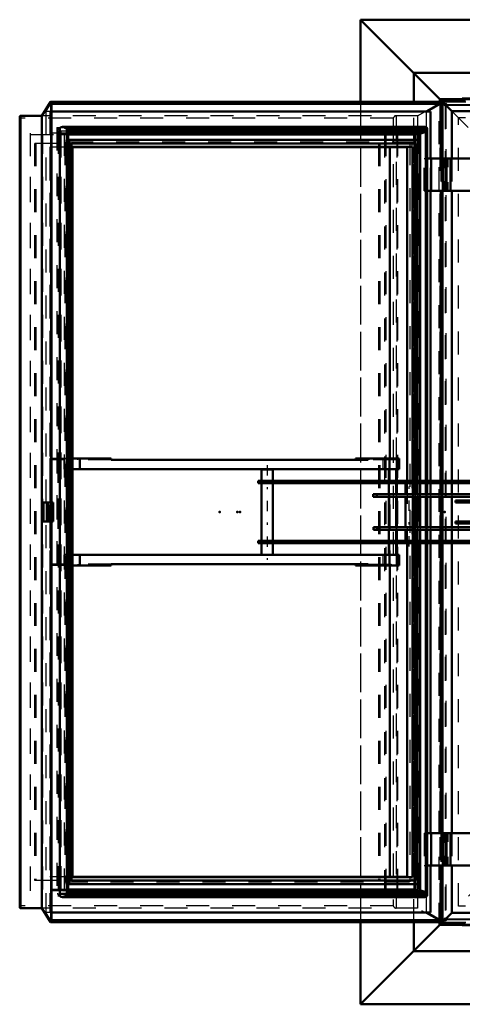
# Model space of a CAD drawing. Header units: millimetres. Extents: x 0 to 420, y 0 to 297.
# Tile 13 of 52: x 87 to 106, y 164 to 207. Entities that reach past the tile are written whole.
import ezdxf

# ---------------------------------------------------------------- set-up
doc = ezdxf.new("R2010")
doc.units = ezdxf.units.MM
doc.linetypes.add('Center', pattern=[1.5, 0.45, -0.5, 0.05, -0.5])
doc.linetypes.add('Dashed', pattern=[2, 1, -1])
for name, color, linetype, lineweight in [('2d ConnectionPoints', 7, 'Continuous', 50), ('AM_0', 7, 'Continuous', 50), ('AM_4', 3, 'Continuous', 25), ('AM_7', 7, 'Center', 25), ('AM_9', 6, 'Dashed', 25)]:
    doc.layers.add(name, color=color, linetype=linetype, lineweight=lineweight)

# ---------------------------------------------------------------- blocks, each defined once
blk = doc.blocks.new('85_FGS30015018025O110U_0_in_150180C2125Y2N4N_300Op0__1203')
at = {"layer": 'AM_0'}
for p, q in [((97.523, 187.426), (97.523, 186.936)), ((98.023, 187.426), (97.523, 187.426)), ((98.023, 186.936), (98.023, 187.426)), ((97.373, 186.936), (97.373, 186.836)), ((97.373, 186.936), (113.54, 186.936)), ((97.373, 186.836), (113.179, 186.836)), ((97.523, 186.836), (97.523, 184.316)), ((97.992, 186.836), (97.992, 186.936)), ((98.023, 184.316), (98.023, 186.836)), ((103.781, 186.836), (103.781, 186.351)), ((104.101, 186.351), (104.101, 186.836)), ((102.375, 186.351), (112.426, 186.351)), ((102.375, 186.236), (102.375, 186.351)), ((102.375, 186.236), (112.19, 186.236)), ((102.54, 186.236), (102.54, 186.351)), ((103.069, 186.236), (103.069, 186.351)), ((103.781, 186.236), (103.781, 184.916)), ((104.101, 184.916), (104.101, 186.236)), ((105.965, 185.996), (105.965, 186.076)), ((105.965, 186.076), (112.426, 186.076)), ((105.965, 185.996), (111.267, 185.996)), ((105.965, 185.156), (111.267, 185.156)), ((105.965, 185.156), (105.965, 185.076)), ((105.965, 185.076), (112.426, 185.076)), ((102.392, 184.916), (102.392, 184.801)), ((102.392, 184.916), (112.192, 184.916)), ((102.392, 184.801), (112.426, 184.801)), ((102.558, 184.916), (102.558, 184.801)), ((103.089, 184.916), (103.089, 184.801)), ((103.781, 184.801), (103.781, 184.316)), ((104.101, 184.316), (104.101, 184.801)), ((97.373, 184.316), (97.373, 184.216)), ((97.373, 184.316), (113.179, 184.316)), ((97.373, 184.216), (113.54, 184.216)), ((97.523, 184.216), (97.523, 183.706)), ((97.992, 184.316), (97.992, 184.216)), ((98.023, 183.706), (98.023, 184.216))]:
    blk.add_line(p, q, dxfattribs=at)
at = {"layer": 'AM_7'}
for p, q in [((97.773, 187.613), (97.773, 183.499)), ((103.941, 184.08), (103.941, 187.072))]:
    blk.add_line(p, q, dxfattribs=at)
at = {"layer": 'AM_9'}
for p, q in [((97.668, 186.836), (97.668, 186.936)), ((103.082, 186.836), (103.082, 186.936)), ((97.668, 184.316), (97.668, 184.216)), ((103.082, 184.316), (103.082, 184.216)), ((97.523, 183.706), (97.523, 183.686)), ((98.023, 183.686), (97.523, 183.686)), ((98.023, 183.686), (98.023, 183.706))]:
    blk.add_line(p, q, dxfattribs=at)
blk = doc.blocks.new('92_FGS3001501802511U_0_in_150180C2125Y2N4N_300Op0__1203')
at = {"layer": 'AM_0'}
for p, q in [((90.985, 187.906), (89.31, 187.906)), ((89.631, 187.446), (89.631, 187.906)), ((90.985, 187.846), (90.985, 187.906)), ((90.985, 187.846), (102.158, 187.846)), ((101.609, 187.846), (101.609, 187.906)), ((103.512, 187.906), (101.609, 187.906)), ((102.158, 187.906), (102.158, 187.846)), ((103.512, 187.446), (103.512, 187.906)), ((89.31, 187.446), (103.512, 187.446)), ((103.064, 187.446), (103.064, 186.936)), ((103.376, 187.446), (103.376, 186.936)), ((103.41, 186.936), (103.41, 187.446)), ((103.064, 186.836), (103.064, 186.351)), ((103.376, 186.836), (103.376, 186.351)), ((103.41, 186.351), (103.41, 186.836)), ((103.064, 186.236), (103.064, 184.916)), ((103.376, 186.236), (103.376, 184.916)), ((103.41, 184.916), (103.41, 186.236)), ((103.064, 184.801), (103.064, 184.316)), ((103.376, 184.801), (103.376, 184.316)), ((103.41, 184.316), (103.41, 184.801)), ((103.064, 184.216), (103.064, 183.706)), ((103.376, 184.216), (103.376, 183.706)), ((103.41, 183.706), (103.41, 184.216)), ((103.512, 183.706), (89.31, 183.706)), ((89.631, 183.706), (89.631, 183.246)), ((103.512, 183.246), (103.512, 183.706)), ((90.985, 183.246), (89.31, 183.246)), ((90.985, 183.306), (90.985, 183.246)), ((90.985, 183.306), (102.158, 183.306)), ((101.609, 183.246), (101.609, 183.306)), ((103.512, 183.246), (101.609, 183.246)), ((102.158, 183.306), (102.158, 183.246))]:
    blk.add_line(p, q, dxfattribs=at)
at = {"layer": 'AM_9'}
for p, q in [((89.31, 187.906), (88.324, 187.906)), ((88.324, 187.906), (88.324, 183.246)), ((88.358, 183.306), (88.358, 187.846)), ((90.985, 187.846), (88.358, 187.846)), ((88.635, 183.246), (88.635, 187.906)), ((88.669, 187.846), (88.669, 183.306)), ((88.927, 187.846), (88.927, 187.446)), ((88.933, 187.846), (88.933, 187.906)), ((89.23, 187.846), (89.23, 187.906)), ((89.295, 187.846), (89.295, 187.906)), ((89.541, 187.846), (89.541, 187.906)), ((90.436, 187.846), (90.436, 187.906)), ((103.376, 187.846), (102.158, 187.846)), ((102.193, 187.906), (102.193, 187.846)), ((102.504, 187.846), (102.504, 187.906)), ((102.807, 187.846), (102.807, 187.446)), ((103.064, 187.846), (103.064, 187.446)), ((103.099, 183.246), (103.099, 187.906)), ((103.112, 187.846), (103.112, 187.906)), ((103.176, 187.846), (103.176, 187.906)), ((103.376, 187.846), (103.376, 187.446)), ((103.41, 187.446), (103.41, 187.906)), ((88.927, 187.446), (89.31, 187.446)), ((103.064, 186.936), (103.064, 186.836)), ((103.376, 186.936), (103.376, 186.836)), ((103.41, 186.836), (103.41, 186.936)), ((103.064, 186.351), (103.064, 186.236)), ((103.376, 186.351), (103.376, 186.236)), ((103.41, 186.236), (103.41, 186.351)), ((103.064, 184.916), (103.064, 184.801)), ((103.376, 184.916), (103.376, 184.801)), ((103.41, 184.801), (103.41, 184.916)), ((103.064, 184.316), (103.064, 184.216)), ((103.376, 184.316), (103.376, 184.216)), ((103.41, 184.216), (103.41, 184.316)), ((89.31, 183.706), (88.927, 183.706)), ((88.927, 183.706), (88.927, 183.306)), ((102.807, 183.706), (102.807, 183.306)), ((103.064, 183.706), (103.064, 183.306)), ((103.376, 183.706), (103.376, 183.306)), ((103.41, 183.246), (103.41, 183.706)), ((89.31, 183.246), (88.324, 183.246)), ((90.985, 183.306), (88.358, 183.306)), ((88.933, 183.306), (88.933, 183.246)), ((89.23, 183.306), (89.23, 183.246)), ((89.295, 183.306), (89.295, 183.246)), ((89.541, 183.306), (89.541, 183.246)), ((90.436, 183.306), (90.436, 183.246)), ((102.158, 183.306), (103.376, 183.306)), ((102.193, 183.246), (102.193, 183.306)), ((102.504, 183.246), (102.504, 183.306)), ((103.112, 183.246), (103.112, 183.306)), ((103.176, 183.246), (103.176, 183.306))]:
    blk.add_line(p, q, dxfattribs=at)
blk = doc.blocks.new('93_Flat_Glass_Skylight_300150180_6_0_in_150180C2125Y2N4N_300Op0__1203')
at = {"layer": 'AM_0'}
for p, q in [((88.75, 202.254), (88.75, 168.898)), ((104.629, 202.328), (88.853, 202.328)), ((89.11, 202.248), (89.049, 202.248)), ((89.052, 202.246), (89.049, 202.248)), ((89.052, 202.246), (89.052, 168.906)), ((89.111, 202.246), (89.11, 202.248)), ((104.675, 202.246), (89.111, 202.246)), ((104.675, 202.246), (104.672, 202.248)), ((104.733, 202.248), (104.672, 202.248)), ((104.733, 202.248), (104.734, 202.246)), ((104.734, 186.936), (104.734, 202.239)), ((89.111, 169.001), (89.111, 202.151)), ((104.675, 202.144), (89.111, 202.144)), ((89.111, 202.062), (104.476, 202.062)), ((104.202, 202.008), (89.111, 202.008)), ((104.396, 202.062), (104.202, 202.008)), ((104.202, 202.008), (104.202, 201.774)), ((104.428, 202.062), (104.428, 186.936)), ((104.675, 202.144), (104.675, 186.936)), ((104.428, 186.836), (104.428, 186.351)), ((104.675, 186.836), (104.675, 186.351)), ((104.734, 186.351), (104.734, 186.836)), ((104.428, 186.236), (104.428, 184.916)), ((104.675, 186.236), (104.675, 184.916)), ((104.734, 184.916), (104.734, 186.236)), ((104.428, 184.801), (104.428, 184.316)), ((104.675, 184.801), (104.675, 184.316)), ((104.734, 184.316), (104.734, 184.801)), ((104.428, 184.216), (104.428, 169.09)), ((104.675, 184.216), (104.675, 169.008)), ((104.734, 168.913), (104.734, 184.216)), ((104.202, 169.378), (104.202, 169.143)), ((88.853, 168.824), (104.629, 168.824)), ((89.052, 168.906), (89.049, 168.904)), ((89.11, 168.904), (89.049, 168.904)), ((89.111, 168.906), (89.11, 168.904)), ((104.202, 169.143), (89.111, 169.143)), ((104.476, 169.09), (89.111, 169.09)), ((104.675, 169.008), (89.111, 169.008)), ((104.675, 168.906), (89.111, 168.906)), ((104.396, 169.09), (104.202, 169.143)), ((104.672, 168.904), (104.675, 168.906)), ((104.733, 168.904), (104.672, 168.904)), ((104.734, 168.906), (104.733, 168.904))]:
    blk.add_line(p, q, dxfattribs=at)
for points in [[(88.75, 202.254), (88.755, 202.269), (88.762, 202.282), (88.77, 202.294), (88.78, 202.304), (88.792, 202.313), (88.805, 202.319), (88.819, 202.324), (88.835, 202.327), (88.853, 202.328), (88.853, 202.328)], [(88.853, 202.328), (88.872, 202.327), (88.891, 202.324), (88.911, 202.319), (88.932, 202.313), (88.953, 202.305), (88.975, 202.294), (88.997, 202.283), (89.019, 202.269), (89.04, 202.255), (89.049, 202.248)], [(89.111, 202.144), (89.111, 202.149), (89.111, 202.155), (89.11, 202.16), (89.109, 202.167), (89.107, 202.173), (89.105, 202.18), (89.102, 202.186), (89.098, 202.193), (89.094, 202.2), (89.09, 202.206), (89.085, 202.213), (89.08, 202.219), (89.074, 202.226), (89.068, 202.232), (89.062, 202.237), (89.056, 202.243), (89.052, 202.246)], [(104.733, 202.248), (104.729, 202.263), (104.724, 202.277), (104.716, 202.29), (104.707, 202.3), (104.696, 202.31), (104.683, 202.317), (104.669, 202.322), (104.653, 202.326), (104.637, 202.328), (104.629, 202.328)], [(104.734, 202.246), (104.734, 202.241), (104.734, 202.235), (104.733, 202.229), (104.732, 202.223), (104.73, 202.217), (104.728, 202.21), (104.725, 202.204), (104.721, 202.197), (104.717, 202.19), (104.713, 202.184), (104.708, 202.177), (104.703, 202.171), (104.697, 202.164), (104.692, 202.158), (104.685, 202.153), (104.679, 202.147), (104.675, 202.144)], [(104.675, 202.144), (104.654, 202.128), (104.632, 202.114), (104.61, 202.102), (104.588, 202.091), (104.567, 202.081), (104.546, 202.074), (104.525, 202.068), (104.505, 202.064), (104.486, 202.062), (104.476, 202.062)], [(88.853, 168.824), (88.836, 168.825), (88.82, 168.828), (88.805, 168.832), (88.792, 168.839), (88.78, 168.847), (88.77, 168.857), (88.762, 168.869), (88.755, 168.882), (88.751, 168.897), (88.75, 168.898)], [(89.049, 168.904), (89.028, 168.889), (89.006, 168.875), (88.984, 168.862), (88.963, 168.851), (88.941, 168.842), (88.92, 168.835), (88.9, 168.83), (88.88, 168.826), (88.861, 168.824), (88.853, 168.824)], [(89.052, 168.906), (89.058, 168.911), (89.065, 168.917), (89.071, 168.922), (89.076, 168.929), (89.082, 168.935), (89.087, 168.942), (89.092, 168.948), (89.096, 168.955), (89.1, 168.962), (89.103, 168.968), (89.106, 168.975), (89.108, 168.981), (89.109, 168.988), (89.111, 168.994), (89.111, 168.999), (89.111, 169.005), (89.111, 169.008)], [(104.675, 169.008), (104.654, 169.024), (104.632, 169.038), (104.61, 169.05), (104.588, 169.061), (104.567, 169.07), (104.546, 169.078), (104.525, 169.084), (104.505, 169.088), (104.486, 169.09), (104.476, 169.09)], [(104.629, 168.824), (104.646, 168.825), (104.662, 168.828), (104.677, 168.832), (104.69, 168.839), (104.702, 168.847), (104.712, 168.857), (104.721, 168.869), (104.727, 168.882), (104.732, 168.897), (104.733, 168.904)], [(104.734, 168.906), (104.734, 168.911), (104.734, 168.917), (104.733, 168.922), (104.732, 168.929), (104.73, 168.935), (104.728, 168.942), (104.725, 168.948), (104.721, 168.955), (104.717, 168.962), (104.713, 168.968), (104.708, 168.975), (104.703, 168.981), (104.697, 168.988), (104.692, 168.994), (104.685, 168.999), (104.679, 169.005), (104.675, 169.008)]]:
    blk.add_lwpolyline(points, dxfattribs=at)
at = {"layer": 'AM_9'}
for p, q in [((104.441, 202.254), (88.75, 202.254)), ((104.441, 202.254), (104.441, 168.898)), ((104.734, 202.246), (104.734, 168.906)), ((88.706, 202.161), (88.706, 168.991)), ((104.388, 202.161), (88.748, 202.161)), ((88.793, 202.008), (88.947, 202.071)), ((88.793, 202.008), (88.793, 169.143)), ((89.111, 202.008), (88.793, 202.008)), ((88.804, 202.161), (88.804, 168.991)), ((88.947, 202.071), (88.947, 169.081)), ((104.428, 202.071), (88.947, 202.071)), ((89.006, 202.062), (89.111, 202.062)), ((89.111, 202.144), (89.111, 169.008)), ((89.111, 202.144), (89.111, 202.144)), ((104.29, 202.161), (104.29, 168.991)), ((104.388, 202.161), (104.388, 168.991)), ((104.428, 202.071), (104.396, 202.062)), ((104.428, 202.071), (104.428, 202.062)), ((104.202, 201.774), (104.202, 169.378)), ((104.428, 186.936), (104.428, 186.836)), ((104.675, 186.936), (104.675, 186.836)), ((104.734, 186.836), (104.734, 186.936)), ((104.428, 186.351), (104.428, 186.236)), ((104.675, 186.351), (104.675, 186.236)), ((104.734, 186.236), (104.734, 186.351)), ((104.428, 184.916), (104.428, 184.801)), ((104.675, 184.916), (104.675, 184.801)), ((104.734, 184.801), (104.734, 184.916)), ((104.428, 184.316), (104.428, 184.216)), ((104.675, 184.316), (104.675, 184.216)), ((104.734, 184.216), (104.734, 184.316)), ((88.748, 168.991), (104.388, 168.991)), ((104.441, 168.898), (88.75, 168.898)), ((88.947, 169.081), (88.793, 169.143)), ((89.111, 169.143), (88.793, 169.143)), ((104.428, 169.081), (88.947, 169.081)), ((89.111, 169.09), (89.006, 169.09)), ((89.111, 169.008), (89.111, 169.008)), ((104.428, 169.081), (104.396, 169.09)), ((104.428, 169.09), (104.428, 169.081))]:
    blk.add_line(p, q, dxfattribs=at)
for points in [[(104.629, 202.328), (104.611, 202.327), (104.591, 202.324), (104.571, 202.319), (104.55, 202.313), (104.529, 202.305), (104.507, 202.294), (104.486, 202.283), (104.464, 202.269), (104.442, 202.255), (104.441, 202.254)], [(88.947, 202.071), (88.968, 202.066), (88.987, 202.063), (89.005, 202.062), (89.006, 202.062)], [(89.006, 202.062), (89.023, 202.063), (89.039, 202.066), (89.054, 202.07), (89.067, 202.077), (89.079, 202.085), (89.089, 202.095), (89.097, 202.107), (89.104, 202.12), (89.109, 202.135), (89.111, 202.144)], [(104.476, 202.062), (104.459, 202.063), (104.443, 202.066), (104.428, 202.07), (104.428, 202.071)], [(89.006, 169.09), (88.988, 169.089), (88.968, 169.086), (88.948, 169.081), (88.947, 169.081)], [(89.111, 169.008), (89.107, 169.024), (89.101, 169.038), (89.094, 169.05), (89.085, 169.061), (89.074, 169.07), (89.062, 169.078), (89.048, 169.084), (89.032, 169.088), (89.016, 169.09), (89.006, 169.09)], [(104.476, 169.09), (104.459, 169.089), (104.443, 169.086), (104.428, 169.081), (104.428, 169.081)], [(104.441, 168.898), (104.463, 168.883), (104.485, 168.87), (104.507, 168.858), (104.528, 168.848), (104.55, 168.839), (104.57, 168.833), (104.591, 168.828), (104.61, 168.825), (104.628, 168.824), (104.629, 168.824)]]:
    blk.add_lwpolyline(points, dxfattribs=at)
blk = doc.blocks.new('94_Flat_Glass_Skylight_300150180_12_0_in_150180C2125Y2N4N_300Op0__1203')
at = {"layer": 'AM_0'}
for p, q in [((104.305, 201.774), (89.111, 201.774)), ((89.164, 201.774), (89.164, 169.378)), ((89.259, 201.61), (89.259, 169.542)), ((104.21, 201.61), (89.259, 201.61)), ((104.21, 201.61), (104.21, 186.936)), ((104.305, 201.774), (104.305, 186.936)), ((104.21, 186.836), (104.21, 186.351)), ((104.305, 186.836), (104.305, 186.351)), ((104.21, 186.236), (104.21, 184.916)), ((104.305, 186.236), (104.305, 184.916)), ((104.21, 184.801), (104.21, 184.316)), ((104.305, 184.801), (104.305, 184.316)), ((104.21, 184.216), (104.21, 169.542)), ((104.305, 184.216), (104.305, 169.378)), ((89.111, 169.378), (104.305, 169.378)), ((104.21, 169.542), (89.259, 169.542))]:
    blk.add_line(p, q, dxfattribs=at)
at = {"layer": 'AM_9'}
for p, q in [((89.111, 201.774), (89.016, 201.774)), ((89.016, 201.774), (89.016, 169.378)), ((89.11, 201.61), (89.11, 169.542)), ((89.11, 201.61), (89.259, 201.61)), ((104.062, 201.61), (104.062, 169.542)), ((104.156, 201.774), (104.156, 169.378)), ((104.21, 186.936), (104.21, 186.836)), ((104.305, 186.936), (104.305, 186.836)), ((104.21, 186.351), (104.21, 186.236)), ((104.305, 186.351), (104.305, 186.236)), ((104.21, 184.916), (104.21, 184.801)), ((104.305, 184.916), (104.305, 184.801)), ((104.21, 184.316), (104.21, 184.216)), ((104.305, 184.316), (104.305, 184.216)), ((89.016, 169.378), (89.111, 169.378)), ((89.259, 169.542), (89.11, 169.542))]:
    blk.add_line(p, q, dxfattribs=at)
blk = doc.blocks.new('95_Flat_Glass_Skylight_300150180_5_0_in_150180C2125Y2N4N_300Op0__1203')
at = {"layer": 'AM_0'}
for p, q in [((89.31, 201.466), (89.31, 169.686)), ((104.096, 201.466), (89.31, 201.466)), ((103.866, 201.466), (103.866, 186.936)), ((104.096, 201.466), (104.096, 186.936)), ((103.866, 184.216), (103.866, 169.686)), ((104.096, 184.216), (104.096, 169.686)), ((104.096, 169.686), (89.31, 169.686))]:
    blk.add_line(p, q, dxfattribs=at)
at = {"layer": 'AM_9'}
for p, q in [((104.211, 201.666), (88.965, 201.666)), ((88.965, 201.666), (88.965, 169.486)), ((89.08, 201.466), (89.08, 169.686)), ((89.08, 201.466), (89.31, 201.466)), ((89.195, 201.666), (89.195, 169.486)), ((103.981, 201.666), (103.981, 169.486)), ((104.211, 201.666), (104.211, 169.486)), ((103.866, 186.936), (103.866, 184.216)), ((104.096, 186.936), (104.096, 184.216)), ((89.31, 169.686), (89.08, 169.686)), ((88.965, 169.486), (104.211, 169.486))]:
    blk.add_line(p, q, dxfattribs=at)
blk = doc.blocks.new('96_FGS3001501802O4U_0_in_150180C2125Y2N4N_300Op0__1203')
at = {"layer": 'AM_9'}
for p, q in [((87.477, 169.156), (87.477, 201.996)), ((87.477, 201.996), (103.409, 201.996)), ((88.014, 169.156), (88.014, 201.996)), ((102.872, 201.996), (102.872, 169.156)), ((103.409, 201.996), (103.409, 169.156)), ((103.409, 169.156), (87.477, 169.156))]:
    blk.add_line(p, q, dxfattribs=at)
blk = doc.blocks.new('97_FGS30015018025O33U_0_in_150180C2125Y2N4N_300Op0__1203')
at = {"layer": 'AM_0'}
for p, q in [((88.346, 203.417), (87.978, 202.816)), ((105.384, 203.421), (88.355, 203.421)), ((88.394, 185.986), (88.394, 203.382)), ((105.316, 203.33), (88.394, 203.33)), ((105.275, 203.33), (104.723, 203.016)), ((105.377, 203.381), (105.316, 203.33)), ((105.316, 203.33), (105.316, 200.956)), ((105.395, 200.956), (105.395, 203.41)), ((87.009, 202.773), (87.009, 168.379)), ((87.978, 202.816), (87.052, 202.816)), ((87.978, 202.816), (87.978, 168.336)), ((104.867, 202.996), (88.394, 202.996)), ((104.699, 202.996), (104.723, 203.016)), ((104.723, 202.996), (104.723, 203.016)), ((104.867, 202.996), (104.867, 200.956)), ((104.197, 202), (89.111, 202)), ((104.173, 202), (104.173, 201.774)), ((104.197, 202), (104.197, 201.774)), ((103.861, 201.456), (89.31, 201.456)), ((103.099, 201.456), (103.099, 187.906)), ((103.861, 201.456), (103.861, 186.936)), ((104.734, 200.956), (105.558, 200.956)), ((104.898, 199.556), (104.898, 200.956)), ((105.418, 200.956), (105.418, 200.586)), ((105.558, 200.636), (105.558, 200.956)), ((105.429, 200.586), (105.429, 200.636)), ((105.558, 200.636), (105.429, 200.636)), ((105.418, 199.926), (105.418, 199.556)), ((105.429, 199.876), (105.429, 199.926)), ((105.558, 199.876), (105.429, 199.876)), ((105.558, 199.556), (105.558, 199.876)), ((104.734, 199.556), (105.558, 199.556)), ((104.867, 199.556), (104.867, 186.936)), ((105.316, 199.556), (105.316, 186.936)), ((105.395, 186.936), (105.395, 199.556)), ((104.867, 186.836), (104.867, 186.351)), ((105.316, 186.836), (105.316, 186.351)), ((105.395, 186.351), (105.395, 186.836)), ((87.991, 185.986), (87.991, 185.166)), ((87.991, 185.986), (88.469, 185.986)), ((88.469, 185.986), (88.469, 185.166)), ((104.867, 186.236), (104.867, 184.916)), ((105.316, 186.236), (105.316, 184.916)), ((105.395, 184.916), (105.395, 186.236)), ((87.991, 185.166), (88.469, 185.166)), ((88.394, 167.77), (88.394, 185.166)), ((104.867, 184.801), (104.867, 184.316)), ((105.316, 184.801), (105.316, 184.316)), ((105.395, 184.316), (105.395, 184.801)), ((103.861, 184.216), (103.861, 169.696)), ((104.867, 184.216), (104.867, 171.596)), ((105.316, 184.216), (105.316, 171.596)), ((105.395, 171.596), (105.395, 184.216)), ((103.099, 183.246), (103.099, 169.696)), ((104.734, 171.596), (105.558, 171.596)), ((104.898, 171.596), (104.898, 170.196)), ((105.418, 171.596), (105.418, 171.226)), ((105.558, 171.276), (105.558, 171.596)), ((105.429, 171.276), (105.429, 171.226)), ((105.429, 171.276), (105.558, 171.276)), ((105.418, 170.566), (105.418, 170.196)), ((105.429, 170.566), (105.429, 170.516)), ((105.429, 170.516), (105.558, 170.516)), ((105.558, 170.196), (105.558, 170.516)), ((104.734, 170.196), (105.558, 170.196)), ((104.867, 170.196), (104.867, 168.156)), ((105.316, 170.196), (105.316, 167.822)), ((105.395, 167.742), (105.395, 170.196)), ((103.861, 169.696), (89.31, 169.696)), ((104.173, 169.378), (104.173, 169.152)), ((104.197, 169.378), (104.197, 169.152)), ((104.197, 169.152), (89.111, 169.152)), ((87.052, 168.336), (87.978, 168.336)), ((87.978, 168.336), (88.346, 167.735)), ((104.867, 168.156), (88.394, 168.156)), ((104.723, 168.136), (104.699, 168.156)), ((104.723, 168.156), (104.723, 168.136)), ((105.275, 167.822), (104.723, 168.136)), ((88.355, 167.731), (105.384, 167.731)), ((105.316, 167.822), (88.394, 167.822)), ((105.377, 167.771), (105.316, 167.822))]:
    blk.add_line(p, q, dxfattribs=at)
for points in [[(88.355, 203.421), (88.353, 203.421), (88.351, 203.421), (88.35, 203.42), (88.349, 203.419), (88.347, 203.419), (88.346, 203.418), (88.346, 203.417)], [(88.394, 203.381), (88.394, 203.383), (88.394, 203.384), (88.394, 203.386), (88.393, 203.388), (88.392, 203.391), (88.391, 203.393), (88.39, 203.395), (88.389, 203.397), (88.388, 203.399), (88.386, 203.401), (88.384, 203.404), (88.383, 203.406), (88.381, 203.408), (88.379, 203.409), (88.377, 203.411), (88.375, 203.413), (88.372, 203.414), (88.37, 203.416), (88.368, 203.417), (88.366, 203.418), (88.364, 203.419), (88.362, 203.42), (88.36, 203.42), (88.358, 203.421), (88.356, 203.421), (88.355, 203.421)], [(105.395, 203.41), (105.395, 203.408), (105.395, 203.407), (105.394, 203.405), (105.393, 203.402), (105.393, 203.4), (105.392, 203.398), (105.39, 203.396), (105.389, 203.394), (105.388, 203.392), (105.386, 203.39), (105.384, 203.387), (105.382, 203.385), (105.381, 203.383), (105.379, 203.382), (105.377, 203.381)], [(105.384, 203.421), (105.386, 203.421), (105.388, 203.421), (105.389, 203.42), (105.39, 203.419), (105.392, 203.419), (105.393, 203.418), (105.393, 203.416), (105.394, 203.415), (105.395, 203.414), (105.395, 203.412), (105.395, 203.41)], [(87.009, 202.773), (87.01, 202.78), (87.011, 202.787), (87.013, 202.793), (87.015, 202.798), (87.019, 202.803), (87.023, 202.807), (87.027, 202.81), (87.033, 202.813), (87.039, 202.814), (87.045, 202.816), (87.052, 202.816)], [(87.052, 168.336), (87.045, 168.336), (87.039, 168.337), (87.033, 168.339), (87.027, 168.342), (87.023, 168.345), (87.019, 168.349), (87.015, 168.354), (87.013, 168.359), (87.011, 168.365), (87.01, 168.372), (87.009, 168.379)], [(88.346, 167.735), (88.347, 167.734), (88.348, 167.733), (88.349, 167.732), (88.35, 167.732), (88.352, 167.731), (88.353, 167.731), (88.355, 167.731)], [(88.355, 167.731), (88.357, 167.731), (88.359, 167.731), (88.361, 167.732), (88.363, 167.732), (88.365, 167.733), (88.367, 167.734), (88.369, 167.735), (88.371, 167.737), (88.373, 167.738), (88.376, 167.74), (88.378, 167.742), (88.38, 167.743), (88.382, 167.745), (88.383, 167.747), (88.385, 167.749), (88.387, 167.752), (88.388, 167.754), (88.39, 167.756), (88.391, 167.758), (88.392, 167.76), (88.393, 167.762), (88.393, 167.764), (88.394, 167.766), (88.394, 167.768), (88.394, 167.77), (88.394, 167.771)], [(105.395, 167.742), (105.395, 167.743), (105.395, 167.745), (105.394, 167.747), (105.393, 167.749), (105.393, 167.752), (105.392, 167.754), (105.39, 167.756), (105.389, 167.758), (105.388, 167.76), (105.386, 167.762), (105.384, 167.764), (105.382, 167.766), (105.381, 167.768), (105.379, 167.77), (105.377, 167.771)], [(105.384, 167.731), (105.386, 167.731), (105.388, 167.731), (105.389, 167.732), (105.39, 167.732), (105.392, 167.733), (105.393, 167.734), (105.393, 167.735), (105.394, 167.737), (105.395, 167.738), (105.395, 167.74), (105.395, 167.742)]]:
    blk.add_lwpolyline(points, dxfattribs=at)
at = {"layer": 'AM_4'}
for p, q in [((88.346, 203.417), (88.346, 185.986)), ((105.377, 203.381), (88.394, 203.381)), ((105.377, 203.381), (105.377, 200.956)), ((87.052, 202.816), (87.052, 168.336)), ((105.377, 199.556), (105.377, 186.936)), ((105.377, 186.836), (105.377, 186.351)), ((88.161, 185.986), (88.161, 185.166)), ((88.217, 185.986), (88.217, 185.166)), ((105.377, 186.236), (105.377, 184.916)), ((88.346, 185.166), (88.346, 167.735)), ((105.377, 184.801), (105.377, 184.316)), ((105.377, 184.216), (105.377, 171.596)), ((105.377, 170.196), (105.377, 167.771)), ((105.377, 167.771), (88.394, 167.771))]:
    blk.add_line(p, q, dxfattribs=at)
at = {"layer": 'AM_9'}
for p, q in [((88.158, 203.016), (88.365, 203.353)), ((105.37, 203.417), (88.346, 203.417)), ((88.365, 203.353), (88.365, 167.799)), ((105.316, 203.353), (88.365, 203.353)), ((88.365, 203.353), (88.391, 203.33)), ((88.391, 203.33), (88.394, 203.381)), ((88.391, 203.33), (88.391, 167.822)), ((88.394, 203.33), (88.391, 203.33)), ((88.394, 203.381), (88.394, 185.986)), ((88.394, 203.381), (88.394, 203.381)), ((104.313, 202.816), (105.37, 203.417)), ((105.316, 203.353), (105.275, 203.33)), ((105.316, 203.33), (105.316, 203.353)), ((105.316, 203.353), (105.316, 167.799)), ((105.37, 203.417), (105.37, 167.735)), ((87.027, 202.716), (87.027, 168.436)), ((103.248, 202.716), (87.027, 202.716)), ((104.313, 202.816), (87.978, 202.816)), ((88.134, 202.996), (88.158, 203.016)), ((88.394, 202.996), (88.134, 202.996)), ((88.146, 202.996), (88.146, 168.156)), ((88.158, 202.996), (88.158, 203.016)), ((88.325, 202.996), (88.325, 168.156)), ((103.248, 202.716), (103.248, 168.436)), ((103.387, 202.816), (103.387, 168.336)), ((104.313, 202.816), (104.313, 168.336)), ((104.688, 202.996), (104.688, 168.156)), ((88.62, 202.311), (88.62, 168.841)), ((88.62, 202.311), (104.441, 202.311)), ((88.685, 202.311), (88.685, 202.201)), ((88.715, 202.311), (88.715, 202.201)), ((88.738, 202.311), (88.738, 202.201)), ((88.748, 202.311), (88.748, 202.201)), ((88.771, 202.311), (88.771, 202.201)), ((104.322, 202.311), (104.322, 202.201)), ((104.345, 202.311), (104.345, 202.201)), ((104.355, 202.201), (104.355, 202.311)), ((104.376, 202.311), (104.376, 168.841)), ((104.378, 202.311), (104.378, 202.201)), ((104.441, 202.311), (104.441, 202.201)), ((87.461, 202.056), (87.461, 169.096)), ((103.443, 202.056), (87.461, 202.056)), ((87.979, 202.056), (87.979, 169.096)), ((88.652, 202.201), (88.652, 202.161)), ((104.441, 202.201), (88.652, 202.201)), ((88.652, 202.161), (104.441, 202.161)), ((88.685, 202.161), (88.685, 168.991)), ((88.715, 202.161), (88.715, 168.991)), ((88.738, 202.161), (88.738, 168.991)), ((88.748, 202.161), (88.748, 168.991)), ((88.773, 202), (88.773, 169.152)), ((88.773, 202), (89.111, 202)), ((88.798, 202), (88.798, 169.152)), ((88.804, 202.161), (88.804, 168.991)), ((102.925, 202.056), (102.925, 169.096)), ((103.443, 202.056), (103.443, 169.096)), ((104.322, 202.161), (104.322, 168.991)), ((104.345, 202.161), (104.345, 168.991)), ((104.378, 202.161), (104.378, 168.991)), ((104.388, 202.161), (104.388, 168.991)), ((104.408, 202.161), (104.408, 202.201)), ((104.441, 202.161), (104.441, 168.991)), ((87.658, 201.616), (87.658, 169.536)), ((102.672, 201.616), (87.658, 201.616)), ((87.713, 201.616), (87.713, 169.536)), ((88.324, 201.456), (88.324, 169.696)), ((89.31, 201.456), (88.324, 201.456)), ((89.085, 201.456), (89.085, 169.696)), ((102.617, 201.616), (102.617, 169.536)), ((102.672, 201.616), (102.672, 169.536)), ((104.173, 201.774), (104.173, 169.378)), ((104.197, 201.774), (104.197, 169.378)), ((104.599, 200.956), (104.734, 200.956)), ((104.599, 199.556), (104.599, 200.956)), ((104.622, 199.556), (104.622, 200.956)), ((104.638, 199.556), (104.638, 200.956)), ((104.659, 199.556), (104.659, 200.956)), ((104.867, 200.956), (104.867, 199.556)), ((104.876, 199.556), (104.876, 200.956)), ((105.316, 200.956), (105.316, 199.556)), ((105.377, 200.956), (105.377, 199.556)), ((105.395, 199.556), (105.395, 200.956)), ((105.42, 199.556), (105.42, 200.956)), ((105.458, 200.956), (105.458, 200.636)), ((105.459, 200.636), (105.459, 200.956)), ((105.484, 200.636), (105.484, 200.956)), ((105.486, 200.636), (105.486, 200.956)), ((105.518, 200.636), (105.518, 200.956)), ((105.418, 200.586), (105.418, 199.926)), ((105.42, 200.636), (105.42, 199.876)), ((105.42, 200.636), (105.429, 200.636)), ((105.423, 199.876), (105.423, 200.636)), ((105.424, 200.636), (105.424, 199.876)), ((105.429, 199.926), (105.429, 200.586)), ((105.42, 199.876), (105.429, 199.876)), ((105.458, 199.876), (105.458, 199.556)), ((105.459, 199.556), (105.459, 199.876)), ((105.484, 199.556), (105.484, 199.876)), ((105.486, 199.556), (105.486, 199.876)), ((105.518, 199.556), (105.518, 199.876)), ((104.599, 199.556), (104.734, 199.556)), ((103.099, 187.906), (103.099, 183.246)), ((103.861, 186.936), (103.861, 184.216)), ((104.867, 186.936), (104.867, 186.836)), ((105.316, 186.936), (105.316, 186.836)), ((105.377, 186.936), (105.377, 186.836)), ((105.395, 186.836), (105.395, 186.936)), ((88.06, 185.986), (88.06, 185.166)), ((88.268, 185.986), (88.268, 185.166)), ((88.391, 185.986), (88.391, 185.166)), ((104.867, 186.351), (104.867, 186.236)), ((105.316, 186.351), (105.316, 186.236)), ((105.377, 186.351), (105.377, 186.236)), ((105.395, 186.236), (105.395, 186.351)), ((88.394, 185.166), (88.394, 167.771)), ((104.867, 184.916), (104.867, 184.801)), ((105.316, 184.916), (105.316, 184.801)), ((105.377, 184.916), (105.377, 184.801)), ((105.395, 184.801), (105.395, 184.916)), ((104.867, 184.316), (104.867, 184.216)), ((105.316, 184.316), (105.316, 184.216)), ((105.377, 184.316), (105.377, 184.216)), ((105.395, 184.216), (105.395, 184.316)), ((104.599, 171.596), (104.734, 171.596)), ((104.599, 171.596), (104.599, 170.196)), ((104.622, 171.596), (104.622, 170.196)), ((104.638, 171.596), (104.638, 170.196)), ((104.659, 171.596), (104.659, 170.196)), ((104.867, 171.596), (104.867, 170.196)), ((104.876, 171.596), (104.876, 170.196)), ((105.316, 171.596), (105.316, 170.196)), ((105.377, 171.596), (105.377, 170.196)), ((105.395, 170.196), (105.395, 171.596)), ((105.42, 171.596), (105.42, 170.196)), ((105.458, 171.596), (105.458, 171.276)), ((105.459, 171.596), (105.459, 171.276)), ((105.484, 171.596), (105.484, 171.276)), ((105.486, 171.596), (105.486, 171.276)), ((105.518, 171.276), (105.518, 171.596)), ((105.418, 171.226), (105.418, 170.566)), ((105.42, 170.516), (105.42, 171.276)), ((105.42, 171.276), (105.429, 171.276)), ((105.423, 171.276), (105.423, 170.516)), ((105.424, 170.516), (105.424, 171.276)), ((105.429, 171.226), (105.429, 170.566)), ((105.42, 170.516), (105.429, 170.516)), ((105.458, 170.516), (105.458, 170.196)), ((105.459, 170.516), (105.459, 170.196)), ((105.484, 170.516), (105.484, 170.196)), ((105.486, 170.516), (105.486, 170.196)), ((105.518, 170.196), (105.518, 170.516)), ((104.599, 170.196), (104.734, 170.196)), ((89.31, 169.696), (88.324, 169.696)), ((102.672, 169.536), (87.658, 169.536)), ((103.443, 169.096), (87.461, 169.096)), ((104.441, 168.841), (88.62, 168.841)), ((88.652, 168.991), (88.652, 168.951)), ((104.441, 168.991), (88.652, 168.991)), ((88.652, 168.951), (104.441, 168.951)), ((88.685, 168.951), (88.685, 168.841)), ((88.715, 168.951), (88.715, 168.841)), ((88.738, 168.951), (88.738, 168.841)), ((88.748, 168.841), (88.748, 168.951)), ((88.771, 168.951), (88.771, 168.841)), ((89.111, 169.152), (88.773, 169.152)), ((104.322, 168.951), (104.322, 168.841)), ((104.345, 168.951), (104.345, 168.841)), ((104.355, 168.951), (104.355, 168.841)), ((104.378, 168.951), (104.378, 168.841)), ((104.408, 168.991), (104.408, 168.951)), ((104.441, 168.951), (104.441, 168.841)), ((103.248, 168.436), (87.027, 168.436)), ((104.313, 168.336), (87.978, 168.336)), ((88.394, 168.156), (88.134, 168.156)), ((88.158, 168.136), (88.134, 168.156)), ((88.158, 168.156), (88.158, 168.136)), ((88.365, 167.799), (88.158, 168.136)), ((105.37, 167.735), (104.313, 168.336)), ((105.37, 167.735), (88.346, 167.735)), ((88.391, 167.822), (88.365, 167.799)), ((105.316, 167.799), (88.365, 167.799)), ((88.394, 167.771), (88.391, 167.822)), ((88.394, 167.822), (88.391, 167.822)), ((88.394, 167.771), (88.394, 167.771)), ((105.316, 167.799), (105.275, 167.822)), ((105.316, 167.822), (105.316, 167.799))]:
    blk.add_line(p, q, dxfattribs=at)
for points in [[(105.37, 203.417), (105.372, 203.418), (105.374, 203.419), (105.377, 203.42), (105.379, 203.42), (105.381, 203.421), (105.383, 203.421), (105.384, 203.421)], [(87.027, 202.716), (87.023, 202.725), (87.019, 202.733), (87.015, 202.742), (87.013, 202.75), (87.011, 202.758), (87.01, 202.766), (87.009, 202.773)], [(103.387, 202.816), (103.38, 202.816), (103.372, 202.814), (103.364, 202.813), (103.356, 202.81), (103.347, 202.807), (103.339, 202.803), (103.33, 202.798), (103.321, 202.793), (103.313, 202.787), (103.304, 202.78), (103.296, 202.773), (103.288, 202.766), (103.28, 202.758), (103.273, 202.75), (103.266, 202.742), (103.259, 202.733), (103.254, 202.725), (103.248, 202.716)], [(87.009, 168.379), (87.01, 168.386), (87.011, 168.394), (87.013, 168.402), (87.015, 168.41), (87.019, 168.419), (87.023, 168.427), (87.027, 168.436)], [(103.248, 168.436), (103.254, 168.427), (103.259, 168.419), (103.266, 168.41), (103.273, 168.402), (103.28, 168.394), (103.288, 168.386), (103.296, 168.379), (103.304, 168.372), (103.313, 168.365), (103.321, 168.359), (103.33, 168.354), (103.339, 168.349), (103.347, 168.345), (103.356, 168.342), (103.364, 168.339), (103.372, 168.337), (103.38, 168.336), (103.387, 168.336)], [(105.37, 167.735), (105.372, 167.734), (105.374, 167.733), (105.377, 167.732), (105.379, 167.732), (105.381, 167.731), (105.383, 167.731), (105.384, 167.731)]]:
    blk.add_lwpolyline(points, dxfattribs=at)
blk = doc.blocks.new('100_FGS300150180223U_0_in_150180C2125Y2N4N_300Op0__1203')
at = {"layer": 'AM_0'}
for p, q in [((105.28, 203.544), (105.28, 203.421)), ((105.28, 203.544), (116.207, 203.544)), ((105.808, 203.016), (105.28, 203.544)), ((105.808, 203.016), (116.207, 203.016)), ((105.808, 203.016), (105.808, 200.956)), ((105.558, 200.956), (106.748, 200.956)), ((105.62, 200.586), (105.62, 200.956)), ((105.738, 199.556), (105.738, 200.956)), ((105.398, 200.586), (105.398, 199.926)), ((105.398, 200.586), (105.62, 200.586)), ((105.556, 200.636), (105.556, 200.586)), ((105.569, 199.926), (105.569, 200.586)), ((105.62, 199.926), (105.398, 199.926)), ((105.556, 199.926), (105.556, 199.876)), ((105.62, 199.556), (105.62, 199.926)), ((105.558, 199.556), (106.748, 199.556)), ((105.808, 199.556), (105.808, 186.936)), ((105.808, 186.836), (105.808, 186.351)), ((105.808, 186.236), (105.808, 184.916)), ((105.808, 184.801), (105.808, 184.316)), ((105.808, 184.216), (105.808, 171.596)), ((105.558, 171.596), (106.748, 171.596)), ((105.62, 171.596), (105.62, 171.226)), ((105.738, 171.596), (105.738, 170.196)), ((105.62, 171.226), (105.398, 171.226)), ((105.398, 171.226), (105.398, 170.566)), ((105.556, 171.276), (105.556, 171.226)), ((105.569, 171.226), (105.569, 170.566)), ((105.398, 170.566), (105.62, 170.566)), ((105.556, 170.566), (105.556, 170.516)), ((105.62, 170.566), (105.62, 170.196)), ((105.558, 170.196), (106.748, 170.196)), ((105.808, 170.196), (105.808, 168.136)), ((105.28, 167.608), (105.808, 168.136)), ((105.808, 168.136), (116.207, 168.136)), ((105.28, 167.731), (105.28, 167.608)), ((105.28, 167.608), (116.207, 167.608))]:
    blk.add_line(p, q, dxfattribs=at)
at = {"layer": 'AM_9'}
for p, q in [((105.33, 203.494), (105.33, 203.452)), ((105.33, 203.494), (105.372, 203.494)), ((105.372, 203.494), (105.358, 203.466)), ((105.387, 203.479), (105.372, 203.494)), ((105.389, 203.466), (105.402, 203.494)), ((105.402, 203.494), (135.094, 203.494)), ((105.402, 203.494), (105.407, 203.489)), ((105.28, 203.421), (105.28, 167.731)), ((105.33, 203.452), (105.358, 203.466)), ((105.345, 203.437), (105.33, 203.452)), ((105.358, 203.435), (105.33, 203.422)), ((105.33, 203.422), (105.33, 167.73)), ((105.33, 203.422), (105.335, 203.417)), ((105.335, 203.417), (105.345, 203.437)), ((105.335, 203.417), (105.377, 203.417)), ((105.345, 203.437), (135.151, 203.437)), ((105.377, 203.417), (105.358, 203.435)), ((105.358, 203.435), (105.358, 167.717)), ((105.361, 203.463), (135.135, 203.463)), ((105.361, 203.463), (105.361, 167.689)), ((105.387, 203.437), (105.377, 203.417)), ((105.407, 203.489), (105.387, 203.479)), ((105.387, 203.479), (105.387, 167.673)), ((105.387, 203.437), (105.407, 203.447)), ((105.389, 203.466), (135.107, 203.466)), ((105.407, 203.447), (105.389, 203.466)), ((105.407, 203.489), (105.407, 203.447)), ((105.407, 203.417), (135.089, 203.417)), ((105.407, 203.417), (105.407, 167.735)), ((105.471, 203.311), (105.459, 203.286)), ((105.459, 203.286), (135.037, 203.286)), ((105.459, 203.286), (105.514, 203.232)), ((105.5, 203.282), (105.471, 203.311)), ((105.471, 203.311), (105.513, 203.311)), ((105.514, 203.31), (105.5, 203.282)), ((105.5, 203.282), (105.542, 203.282)), ((105.513, 203.352), (105.538, 203.364)), ((105.542, 203.324), (105.513, 203.352)), ((105.513, 203.352), (105.513, 203.311)), ((105.513, 203.274), (105.538, 203.286)), ((105.542, 203.246), (105.513, 203.274)), ((105.513, 203.274), (105.513, 167.878)), ((105.514, 203.31), (105.542, 203.324)), ((105.514, 203.232), (105.542, 203.246)), ((105.514, 203.232), (105.514, 167.92)), ((105.538, 203.364), (105.538, 167.787)), ((105.538, 203.364), (105.592, 203.31)), ((105.55, 203.311), (105.538, 203.286)), ((105.542, 203.324), (105.542, 203.282)), ((105.542, 203.246), (105.542, 167.906)), ((105.578, 203.282), (105.55, 203.311)), ((105.55, 203.311), (134.946, 203.311)), ((105.592, 203.31), (105.578, 203.282)), ((105.578, 203.282), (134.918, 203.282)), ((105.592, 203.31), (134.904, 203.31)), ((105.556, 200.956), (105.556, 200.636)), ((105.757, 199.556), (105.757, 200.956)), ((105.808, 200.956), (105.808, 199.556)), ((105.438, 200.586), (105.438, 199.926)), ((105.527, 199.926), (105.527, 200.586)), ((105.529, 199.926), (105.529, 200.586)), ((105.559, 199.926), (105.559, 200.586)), ((105.556, 199.876), (105.556, 199.556)), ((105.808, 186.936), (105.808, 186.836)), ((105.808, 186.351), (105.808, 186.236)), ((105.808, 184.916), (105.808, 184.801)), ((105.808, 184.316), (105.808, 184.216)), ((105.556, 171.596), (105.556, 171.276)), ((105.757, 171.596), (105.757, 170.196)), ((105.808, 171.596), (105.808, 170.196)), ((105.438, 171.226), (105.438, 170.566)), ((105.527, 171.226), (105.527, 170.566)), ((105.529, 171.226), (105.529, 170.566)), ((105.559, 171.226), (105.559, 170.566)), ((105.556, 170.516), (105.556, 170.196)), ((105.33, 167.73), (105.335, 167.735)), ((105.358, 167.717), (105.33, 167.73)), ((105.345, 167.715), (105.33, 167.7)), ((105.33, 167.7), (105.33, 167.658)), ((105.33, 167.7), (105.358, 167.686)), ((105.33, 167.658), (105.372, 167.658)), ((105.335, 167.735), (105.345, 167.715)), ((105.335, 167.735), (105.377, 167.735)), ((105.345, 167.715), (135.151, 167.715)), ((105.377, 167.735), (105.358, 167.717)), ((105.372, 167.658), (105.358, 167.686)), ((105.361, 167.689), (135.135, 167.689)), ((105.387, 167.673), (105.372, 167.658)), ((105.387, 167.715), (105.377, 167.735)), ((105.387, 167.715), (105.407, 167.705)), ((105.407, 167.663), (105.387, 167.673)), ((105.407, 167.705), (105.389, 167.686)), ((105.389, 167.686), (105.402, 167.658)), ((105.389, 167.686), (135.107, 167.686)), ((105.402, 167.658), (105.407, 167.663)), ((105.402, 167.658), (135.094, 167.658)), ((105.407, 167.735), (135.089, 167.735)), ((105.407, 167.705), (105.407, 167.663)), ((105.459, 167.866), (105.514, 167.92)), ((105.471, 167.841), (105.459, 167.866)), ((105.459, 167.866), (135.037, 167.866)), ((105.5, 167.87), (105.471, 167.841)), ((105.471, 167.841), (105.513, 167.841)), ((105.5, 167.87), (105.542, 167.87)), ((105.514, 167.842), (105.5, 167.87)), ((105.542, 167.906), (105.513, 167.878)), ((105.513, 167.878), (105.538, 167.866)), ((105.513, 167.841), (105.513, 167.799)), ((105.542, 167.828), (105.513, 167.799)), ((105.513, 167.799), (105.538, 167.787)), ((105.514, 167.92), (105.542, 167.906)), ((105.514, 167.842), (105.542, 167.828)), ((105.55, 167.841), (105.538, 167.866)), ((105.538, 167.787), (105.592, 167.842)), ((105.542, 167.87), (105.542, 167.828)), ((105.578, 167.87), (105.55, 167.841)), ((105.55, 167.841), (134.946, 167.841)), ((105.578, 167.87), (134.918, 167.87)), ((105.592, 167.842), (105.578, 167.87)), ((105.592, 167.842), (134.904, 167.842))]:
    blk.add_line(p, q, dxfattribs=at)
blk = doc.blocks.new('101_FGS30015018025101U_0_in_150180C2125Y2N4N_300Op0__1203')
at = {"layer": 'AM_0'}
for p, q in [((101.828, 206.996), (101.828, 203.421)), ((138.668, 206.996), (101.828, 206.996)), ((105.28, 203.544), (101.828, 206.996)), ((104.147, 203.421), (104.147, 204.677)), ((116.207, 204.677), (104.147, 204.677)), ((101.828, 167.731), (101.828, 164.156)), ((101.828, 164.156), (105.28, 167.608)), ((104.147, 166.475), (104.147, 167.731)), ((116.207, 166.475), (104.147, 166.475)), ((101.828, 164.156), (138.668, 164.156))]:
    blk.add_line(p, q, dxfattribs=at)
at = {"layer": 'AM_4'}
for p, q in [((138.65, 206.978), (101.846, 206.978)), ((101.846, 203.421), (101.846, 206.978)), ((101.846, 164.174), (101.846, 167.731)), ((138.65, 164.174), (101.846, 164.174))]:
    blk.add_line(p, q, dxfattribs=at)
at = {"layer": 'AM_9'}
for p, q in [((101.848, 164.176), (101.848, 206.976)), ((138.648, 206.976), (101.848, 206.976)), ((105.248, 167.576), (105.248, 203.576)), ((135.248, 203.576), (105.248, 203.576)), ((101.828, 203.421), (101.828, 167.731)), ((101.846, 167.731), (101.846, 203.421)), ((104.147, 167.731), (104.147, 203.421)), ((105.808, 203.016), (107.237, 201.587)), ((106.098, 168.426), (106.098, 202.726)), ((134.398, 202.726), (106.098, 202.726)), ((107.237, 169.565), (105.808, 168.136)), ((134.398, 168.426), (106.098, 168.426)), ((135.248, 167.576), (105.248, 167.576)), ((138.648, 164.176), (101.848, 164.176))]:
    blk.add_line(p, q, dxfattribs=at)

msp = doc.modelspace()

# ---------------------------------------------------------------- linework, layer by layer
at = {"layer": '2d ConnectionPoints'}
for p in [(88.78, 185.576), (88.78, 185.576), (95.711, 185.576), (95.711, 185.576), (96.473, 185.576), (96.473, 185.576), (96.473, 185.576), (96.596, 185.576), (96.596, 185.576), (105.488, 185.576), (105.488, 185.576)]:
    msp.add_point(p, dxfattribs=at)

# ---------------------------------------------------------------- block references
for name in ['101_FGS30015018025101U_0_in_150180C2125Y2N4N_300Op0__1203', '100_FGS300150180223U_0_in_150180C2125Y2N4N_300Op0__1203', '97_FGS30015018025O33U_0_in_150180C2125Y2N4N_300Op0__1203', '93_Flat_Glass_Skylight_300150180_6_0_in_150180C2125Y2N4N_300Op0__1203', '96_FGS3001501802O4U_0_in_150180C2125Y2N4N_300Op0__1203', '95_Flat_Glass_Skylight_300150180_5_0_in_150180C2125Y2N4N_300Op0__1203', '94_Flat_Glass_Skylight_300150180_12_0_in_150180C2125Y2N4N_300Op0__1203', '92_FGS3001501802511U_0_in_150180C2125Y2N4N_300Op0__1203', '85_FGS30015018025O110U_0_in_150180C2125Y2N4N_300Op0__1203']:
    msp.add_blockref(name, (0, 0))

doc.saveas('drawing.dxf')
